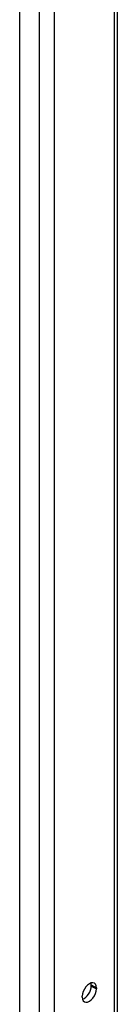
# Model space of a CAD drawing. Header units: inches. Extents: x 22 to 211, y 17 to 128.
# Tile 76 of 91: x 185.24 to 186.145, y 80.263 to 89.428. Entities that reach past the tile are written whole.
import ezdxf

# ---------------------------------------------------------------- set-up
doc = ezdxf.new("R2010")
doc.units = ezdxf.units.IN
doc.header["$MEASUREMENT"] = 0
doc.layers.add('Visible Edges(ANSI)', color=7, linetype='Continuous', lineweight=25)
doc.layers.add('Visible Tangent Edges(ANSI)', color=7, linetype='Continuous', lineweight=25)

msp = doc.modelspace()

# ---------------------------------------------------------------- linework, layer by layer
at = {"layer": 'Visible Edges(ANSI)'}
for p, q in [((185.2398, 63.0459), (185.2398, 110.94)), ((186.1453, 110.3371), (186.1453, 63.4253)), ((185.9045, 80.4329), (185.9045, 80.4436)), ((185.9526, 80.4159), (185.9526, 80.4052)), ((185.8204, 80.3291), (185.8204, 80.3397))]:
    msp.add_line(p, q, dxfattribs=at)
for centre, major_axis, start_param, end_param in [((185.8865, 80.3778), (0.0467, 0.081), 5.495853, 8.637446), ((185.8865, 80.3672), (-0.0467, -0.081), 5.495853, 8.637446), ((185.8384, 80.3949), (0.0467, 0.081), 3.680581, 5.495853), ((185.8384, 80.4055), (0.0467, 0.081), 5.495853, 5.744197)]:
    msp.add_ellipse(centre, major_axis=major_axis, ratio=0.578093, start_param=start_param, end_param=end_param, dxfattribs=at)
at = {"layer": 'Visible Tangent Edges(ANSI)'}
for p, q in [((185.4203, 110.7882), (185.4203, 62.9897)), ((185.5604, 110.674), (185.5604, 63.096)), ((186.1163, 110.3538), (186.1163, 63.4162)), ((185.9045, 80.4436), (185.9526, 80.4159)), ((185.9045, 80.4329), (185.9526, 80.4052))]:
    msp.add_line(p, q, dxfattribs=at)

doc.saveas('drawing.dxf')
